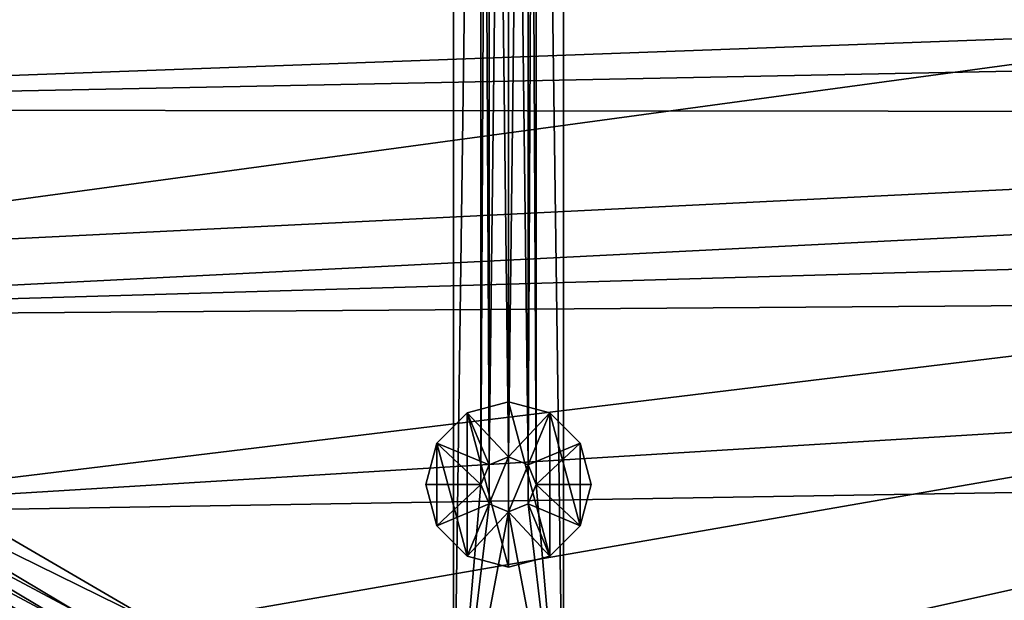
# Model space of a CAD drawing. Header units: metres. Extents: x -1501 to 0, y -1015 to 0.
# Tile 30 of 109: x -945 to -766, y -639 to -534. Entities that reach past the tile are written whole.
import ezdxf

# ---------------------------------------------------------------- set-up
doc = ezdxf.new("R2010")
doc.units = ezdxf.units.M

msp = doc.modelspace()

# ---------------------------------------------------------------- linework, layer by layer
at = {"layer": 'None'}
for points in [[(-326.765198, -482.247986, -403), (-1089.953125, -533.116699, -403), (-1027.148926, -577.440002, -403)], [(-326.765198, -482.247986, -403), (-1027.148926, -577.440002, -403), (-344.939697, -543.6875, -403)], [(-1115.29248, -549.992249, -406), (-1165.89502, -510.339233, -406), (-318.68457, -520.793213, -406)], [(-322.999939, -534.307617, -406), (-1115.29248, -549.992249, -406), (-318.68457, -520.793213, -406)], [(-1115.29248, -549.992249, -406), (-322.999939, -534.307617, -406), (-328.518768, -550.732056, -406)], [(-1027.148926, -577.440002, -403), (-962.287109, -618.693909, -403), (-344.939697, -543.6875, -403)], [(-344.939697, -543.6875, -403), (-962.287109, -618.693909, -403), (-919.637268, -643.513, -403)], [(-919.637268, -643.513, -403), (-883.227234, -663.339172, -403), (-344.939697, -543.6875, -403)], [(-883.227234, -663.339172, -403), (-367.318054, -603.682251, -403), (-344.939697, -543.6875, -403)], [(-1062.969604, -587.750427, -406), (-1115.29248, -549.992249, -406), (-328.518768, -550.732056, -406)], [(-1062.969604, -587.750427, -406), (-328.518768, -550.732056, -406), (-334.068481, -566.412903, -406)], [(-340.072449, -582.551208, -406), (-1062.969604, -587.750427, -406), (-334.068481, -566.412903, -406)], [(-1009.002441, -623.525391, -406), (-1062.969604, -587.750427, -406), (-340.072449, -582.551208, -406)], [(-352.068939, -612.611084, -406), (-1009.002441, -623.525391, -406), (-340.072449, -582.551208, -406)], [(-883.227234, -663.339172, -403), (-833.802429, -688.34259, -403), (-367.318054, -603.682251, -403)], [(-833.802429, -688.34259, -403), (-783.53894, -711.620422, -403), (-367.318054, -603.682251, -403)], [(-367.318054, -603.682251, -403), (-783.53894, -711.620422, -403), (-393.83905, -661.949707, -403)], [(-352.068939, -612.611084, -406), (-953.535645, -657.19519, -406), (-1009.002441, -623.525391, -406)], [(-896.670044, -688.680969, -406), (-953.535645, -657.19519, -406), (-352.068939, -612.611084, -406)], [(-365.180939, -642.72583, -406), (-896.670044, -688.680969, -406), (-352.068939, -612.611084, -406)], [(-934.405334, -641.262634, -402.52005), (-982.141113, -612.802002, -402.52005), (-983.521606, -615.02887, -401.92572)], [(-934.405334, -641.262634, -402.52005), (-919.637268, -643.513, -403), (-982.141113, -612.802002, -402.52005)], [(-919.637268, -643.513, -403), (-962.287109, -618.693909, -403), (-982.141113, -612.802002, -402.52005)], [(-983.521606, -615.02887, -401.92572), (-984.868896, -617.202148, -401.100159), (-935.707886, -643.536011, -401.92572)], [(-935.707886, -643.536011, -401.92572), (-934.405334, -641.262634, -402.52005), (-983.521606, -615.02887, -401.92572)], [(-984.868896, -617.202148, -401.100159), (-987.416138, -621.310974, -398.780426), (-936.979065, -645.754639, -401.100159)], [(-984.868896, -617.202148, -401.100159), (-936.979065, -645.754639, -401.100159), (-935.707886, -643.536011, -401.92572)], [(-939.382446, -649.949219, -398.780426), (-987.416138, -621.310974, -398.780426), (-988.596924, -623.215698, -397.307617)], [(-987.416138, -621.310974, -398.780426), (-939.382446, -649.949219, -398.780426), (-936.979065, -645.754639, -401.100159)], [(-988.596924, -623.215698, -397.307617), (-989.703491, -625.000671, -395.641296), (-940.496582, -651.893677, -397.307617)], [(-940.496582, -651.893677, -397.307617), (-939.382446, -649.949219, -398.780426), (-988.596924, -623.215698, -397.307617)], [(-989.703491, -625.000671, -395.641296), (-990.726929, -626.651611, -393.793457), (-941.540649, -653.715942, -395.641296)], [(-989.703491, -625.000671, -395.641296), (-941.540649, -653.715942, -395.641296), (-940.496582, -651.893677, -397.307617)], [(-990.726929, -626.651611, -393.793457), (-991.659729, -628.15625, -391.779236), (-942.506348, -655.401306, -393.793457)], [(-990.726929, -626.651611, -393.793457), (-942.506348, -655.401306, -393.793457), (-941.540649, -653.715942, -395.641296)], [(-991.659729, -628.15625, -391.779236), (-992.49469, -629.503113, -389.61441), (-943.386475, -656.937378, -391.779236)], [(-991.659729, -628.15625, -391.779236), (-943.386475, -656.937378, -391.779236), (-942.506348, -655.401306, -393.793457)], [(-944.174255, -658.312378, -389.61441), (-992.49469, -629.503113, -389.61441), (-993.224609, -630.680542, -387.314758)], [(-992.49469, -629.503113, -389.61441), (-944.174255, -658.312378, -389.61441), (-943.386475, -656.937378, -391.779236)], [(-944.862976, -659.514343, -387.314758), (-993.224609, -630.680542, -387.314758), (-993.842834, -631.677795, -384.897552)], [(-945.446289, -660.532471, -384.897552), (-944.862976, -659.514343, -387.314758), (-993.842834, -631.677795, -384.897552)], [(-944.862976, -659.514343, -387.314758), (-944.174255, -658.312378, -389.61441), (-993.224609, -630.680542, -387.314758)]]:
    msp.add_3dface(points, dxfattribs=at)
at = {"layer": 'None01'}
for points in [[(-866.291931, -79.783813, -410), (-866.291931, -675.469116, -410), (-861.290222, -313.000092, -410)], [(-866.291931, -79.783813, -410), (-866.291931, -79.783813, -430), (-866.291931, -675.469116, -410)], [(-866.291931, -79.783813, -430), (-866.291931, -675.469116, -430), (-866.291931, -675.469116, -410)], [(-866.291931, -79.783813, -430), (-861.290222, -313.000092, -430), (-866.291931, -675.469116, -430)], [(-846.291931, -79.783813, -410), (-851.290222, -313.000092, -410), (-846.291931, -675.469116, -410)], [(-846.291931, -675.469116, -430), (-851.290222, -313.000092, -430), (-846.291931, -79.783813, -430)], [(-846.291931, -79.783813, -410), (-846.291931, -675.469116, -410), (-846.291931, -79.783813, -430)], [(-846.291931, -675.469116, -410), (-846.291931, -675.469116, -430), (-846.291931, -79.783813, -430)], [(-1404.711548, -104.637085, -410), (-953.507996, -712.491272, -410), (-937.769287, -700.150574, -410)], [(-937.769287, -700.150574, -410), (-937.769287, -700.150574, -430), (-1404.711548, -104.637085, -410)], [(-937.769287, -700.150574, -430), (-1404.711548, -104.637085, -430), (-1404.711548, -104.637085, -410)], [(-1404.711548, -104.637085, -430), (-937.769287, -700.150574, -430), (-953.507996, -712.491272, -430)], [(-861.290222, -313.000092, -410), (-866.291931, -675.469116, -410), (-861.290222, -618.000122, -410)], [(-861.290222, -313.000092, -430), (-861.290222, -618.000122, -430), (-866.291931, -675.469116, -430)], [(-859.825745, -316.535614, -410), (-861.290222, -313.000092, -410), (-861.290222, -618.000122, -410)], [(-861.290222, -618.000122, -430), (-861.290222, -313.000092, -430), (-859.825745, -614.464539, -430)], [(-861.290222, -313.000092, -430), (-859.825745, -316.535614, -430), (-859.825745, -614.464539, -430)], [(-851.290222, -618.000122, -410), (-851.290222, -313.000092, -410), (-852.754639, -614.464539, -410)], [(-851.290222, -313.000092, -410), (-852.754639, -316.535614, -410), (-852.754639, -614.464539, -410)], [(-852.754639, -316.535614, -430), (-851.290222, -313.000092, -430), (-851.290222, -618.000122, -430)], [(-851.290222, -313.000092, -410), (-851.290222, -618.000122, -410), (-846.291931, -675.469116, -410)], [(-851.290222, -618.000122, -430), (-851.290222, -313.000092, -430), (-846.291931, -675.469116, -430)], [(-859.825745, -614.464539, -410), (-859.825745, -316.535614, -410), (-861.290222, -618.000122, -410)], [(-856.290222, -318.000092, -410), (-859.825745, -316.535614, -410), (-859.825745, -614.464539, -410)], [(-859.825745, -614.464539, -430), (-859.825745, -316.535614, -430), (-856.290222, -613.000122, -430)], [(-859.825745, -316.535614, -430), (-856.290222, -318.000092, -430), (-856.290222, -613.000122, -430)], [(-852.754639, -614.464539, -410), (-852.754639, -316.535614, -410), (-856.290222, -613.000122, -410)], [(-852.754639, -316.535614, -410), (-856.290222, -318.000092, -410), (-856.290222, -613.000122, -410)], [(-856.290222, -318.000092, -430), (-852.754639, -316.535614, -430), (-852.754639, -614.464539, -430)], [(-852.754639, -614.464539, -430), (-852.754639, -316.535614, -430), (-851.290222, -618.000122, -430)], [(-856.290222, -613.000122, -410), (-856.290222, -318.000092, -410), (-859.825745, -614.464539, -410)], [(-856.290222, -613.000122, -430), (-856.290222, -318.000092, -430), (-852.754639, -614.464539, -430)], [(-863.790222, -605.009705, -510), (-856.290222, -603.000122, -510), (-863.790222, -605.009705, -550)], [(-856.290222, -603.000122, -510), (-856.290222, -603.000122, -550), (-863.790222, -605.009705, -550)], [(-863.790222, -605.009705, -550), (-856.290222, -603.000122, -550), (-856.290222, -633.000122, -550)], [(-856.290222, -613.000122, -510), (-856.290222, -603.000122, -510), (-863.790222, -605.009705, -510)], [(-856.290222, -603.000122, -510), (-848.790222, -605.009705, -510), (-856.290222, -603.000122, -550)], [(-848.790222, -605.009705, -510), (-848.790222, -605.009705, -550), (-856.290222, -603.000122, -550)], [(-856.290222, -603.000122, -550), (-848.790222, -630.990479, -550), (-856.290222, -633.000122, -550)], [(-856.290222, -603.000122, -550), (-848.790222, -605.009705, -550), (-848.790222, -630.990479, -550)], [(-848.790222, -605.009705, -510), (-856.290222, -603.000122, -510), (-856.290222, -613.000122, -510)], [(-869.280579, -610.500122, -510), (-863.790222, -605.009705, -510), (-869.280579, -610.500122, -550)], [(-863.790222, -605.009705, -510), (-863.790222, -605.009705, -550), (-869.280579, -610.500122, -550)], [(-869.280579, -610.500122, -550), (-863.790222, -605.009705, -550), (-863.790222, -630.990479, -550)], [(-863.790222, -605.009705, -510), (-869.280579, -610.500122, -510), (-859.825745, -614.464539, -510)], [(-863.790222, -605.009705, -550), (-856.290222, -633.000122, -550), (-863.790222, -630.990479, -550)], [(-856.290222, -613.000122, -510), (-863.790222, -605.009705, -510), (-859.825745, -614.464539, -510)], [(-852.754639, -614.464539, -510), (-848.790222, -605.009705, -510), (-856.290222, -613.000122, -510)], [(-843.299805, -610.500122, -510), (-848.790222, -605.009705, -510), (-852.754639, -614.464539, -510)], [(-848.790222, -605.009705, -510), (-843.299805, -610.500122, -510), (-848.790222, -605.009705, -550)], [(-843.299805, -610.500122, -510), (-843.299805, -610.500122, -550), (-848.790222, -605.009705, -550)], [(-848.790222, -605.009705, -550), (-843.299805, -625.500122, -550), (-848.790222, -630.990479, -550)], [(-848.790222, -605.009705, -550), (-843.299805, -610.500122, -550), (-843.299805, -625.500122, -550)], [(-871.290222, -618.000122, -510), (-869.280579, -610.500122, -510), (-871.290222, -618.000122, -550)], [(-869.280579, -610.500122, -510), (-869.280579, -610.500122, -550), (-871.290222, -618.000122, -550)], [(-871.290222, -618.000122, -550), (-869.280579, -610.500122, -550), (-869.280579, -625.500122, -550)], [(-869.280579, -610.500122, -510), (-871.290222, -618.000122, -510), (-861.290222, -618.000122, -510)], [(-869.280579, -610.500122, -550), (-863.790222, -630.990479, -550), (-869.280579, -625.500122, -550)], [(-859.825745, -614.464539, -510), (-869.280579, -610.500122, -510), (-861.290222, -618.000122, -510)], [(-851.290222, -618.000122, -510), (-843.299805, -610.500122, -510), (-852.754639, -614.464539, -510)], [(-851.290222, -618.000122, -510), (-841.290222, -618.000122, -510), (-843.299805, -610.500122, -510)], [(-843.299805, -610.500122, -510), (-841.290222, -618.000122, -510), (-843.299805, -610.500122, -550)], [(-841.290222, -618.000122, -510), (-841.290222, -618.000122, -550), (-843.299805, -610.500122, -550)], [(-843.299805, -610.500122, -550), (-841.290222, -618.000122, -550), (-843.299805, -625.500122, -550)], [(-856.290222, -613.000122, -410), (-859.825745, -614.464539, -410), (-856.290222, -613.000122, -408)], [(-859.825745, -614.464539, -410), (-859.825745, -614.464539, -408), (-856.290222, -613.000122, -408)], [(-859.825745, -614.464539, -408), (-859.825745, -621.535645, -408), (-856.290222, -613.000122, -408)], [(-859.825745, -621.535645, -408), (-856.290222, -623.000122, -408), (-856.290222, -613.000122, -408)], [(-856.290222, -613.000122, -510), (-859.825745, -614.464539, -510), (-856.290222, -613.000122, -430)], [(-859.825745, -614.464539, -510), (-859.825745, -614.464539, -430), (-856.290222, -613.000122, -430)], [(-856.290222, -613.000122, -408), (-852.754639, -614.464539, -408), (-856.290222, -613.000122, -410)], [(-852.754639, -614.464539, -408), (-852.754639, -614.464539, -410), (-856.290222, -613.000122, -410)], [(-856.290222, -613.000122, -408), (-856.290222, -623.000122, -408), (-852.754639, -614.464539, -408)], [(-856.290222, -613.000122, -430), (-852.754639, -614.464539, -430), (-856.290222, -613.000122, -510)], [(-852.754639, -614.464539, -430), (-852.754639, -614.464539, -510), (-856.290222, -613.000122, -510)], [(-859.825745, -614.464539, -410), (-861.290222, -618.000122, -410), (-859.825745, -614.464539, -408)], [(-861.290222, -618.000122, -410), (-861.290222, -618.000122, -408), (-859.825745, -614.464539, -408)], [(-859.825745, -614.464539, -408), (-861.290222, -618.000122, -408), (-859.825745, -621.535645, -408)], [(-859.825745, -614.464539, -510), (-861.290222, -618.000122, -510), (-859.825745, -614.464539, -430)], [(-861.290222, -618.000122, -510), (-861.290222, -618.000122, -430), (-859.825745, -614.464539, -430)], [(-856.290222, -623.000122, -408), (-852.754639, -621.535645, -408), (-852.754639, -614.464539, -408)], [(-852.754639, -614.464539, -408), (-851.290222, -618.000122, -408), (-852.754639, -614.464539, -410)], [(-851.290222, -618.000122, -408), (-851.290222, -618.000122, -410), (-852.754639, -614.464539, -410)], [(-852.754639, -614.464539, -408), (-852.754639, -621.535645, -408), (-851.290222, -618.000122, -408)], [(-852.754639, -614.464539, -430), (-851.290222, -618.000122, -430), (-852.754639, -614.464539, -510)], [(-851.290222, -618.000122, -430), (-851.290222, -618.000122, -510), (-852.754639, -614.464539, -510)], [(-871.290222, -618.000122, -550), (-869.280579, -625.500122, -550), (-871.290222, -618.000122, -510)], [(-869.280579, -625.500122, -550), (-869.280579, -625.500122, -510), (-871.290222, -618.000122, -510)], [(-871.290222, -618.000122, -510), (-869.280579, -625.500122, -510), (-861.290222, -618.000122, -510)], [(-861.290222, -618.000122, -510), (-869.280579, -625.500122, -510), (-859.825745, -621.535645, -510)], [(-866.291931, -675.469116, -410), (-859.825745, -621.535645, -410), (-861.290222, -618.000122, -410)], [(-866.291931, -675.469116, -430), (-861.290222, -618.000122, -430), (-859.825745, -621.535645, -430)], [(-861.290222, -618.000122, -410), (-859.825745, -621.535645, -410), (-861.290222, -618.000122, -408)], [(-859.825745, -621.535645, -410), (-859.825745, -621.535645, -408), (-861.290222, -618.000122, -408)], [(-861.290222, -618.000122, -510), (-859.825745, -621.535645, -510), (-861.290222, -618.000122, -430)], [(-859.825745, -621.535645, -510), (-859.825745, -621.535645, -430), (-861.290222, -618.000122, -430)], [(-846.291931, -675.469116, -410), (-851.290222, -618.000122, -410), (-852.754639, -621.535645, -410)], [(-851.290222, -618.000122, -408), (-852.754639, -621.535645, -408), (-851.290222, -618.000122, -410)], [(-852.754639, -621.535645, -408), (-852.754639, -621.535645, -410), (-851.290222, -618.000122, -410)], [(-851.290222, -618.000122, -430), (-852.754639, -621.535645, -430), (-851.290222, -618.000122, -510)], [(-852.754639, -621.535645, -430), (-852.754639, -621.535645, -510), (-851.290222, -618.000122, -510)], [(-852.754639, -621.535645, -510), (-843.299805, -625.500122, -510), (-851.290222, -618.000122, -510)], [(-852.754639, -621.535645, -430), (-851.290222, -618.000122, -430), (-846.291931, -675.469116, -430)], [(-843.299805, -625.500122, -510), (-841.290222, -618.000122, -510), (-851.290222, -618.000122, -510)], [(-843.299805, -625.500122, -550), (-841.290222, -618.000122, -550), (-843.299805, -625.500122, -510)], [(-841.290222, -618.000122, -550), (-841.290222, -618.000122, -510), (-843.299805, -625.500122, -510)], [(-869.280579, -625.500122, -510), (-863.790222, -630.990479, -510), (-859.825745, -621.535645, -510)], [(-856.290222, -623.000122, -410), (-859.825745, -621.535645, -410), (-866.291931, -675.469116, -410)], [(-859.825745, -621.535645, -430), (-856.290222, -623.000122, -430), (-866.291931, -675.469116, -430)], [(-859.825745, -621.535645, -510), (-863.790222, -630.990479, -510), (-856.290222, -623.000122, -510)], [(-859.825745, -621.535645, -410), (-856.290222, -623.000122, -410), (-859.825745, -621.535645, -408)], [(-856.290222, -623.000122, -410), (-856.290222, -623.000122, -408), (-859.825745, -621.535645, -408)], [(-859.825745, -621.535645, -510), (-856.290222, -623.000122, -510), (-859.825745, -621.535645, -430)], [(-856.290222, -623.000122, -510), (-856.290222, -623.000122, -430), (-859.825745, -621.535645, -430)], [(-846.291931, -675.469116, -410), (-852.754639, -621.535645, -410), (-856.290222, -623.000122, -410)], [(-852.754639, -621.535645, -408), (-856.290222, -623.000122, -408), (-852.754639, -621.535645, -410)], [(-856.290222, -623.000122, -408), (-856.290222, -623.000122, -410), (-852.754639, -621.535645, -410)], [(-852.754639, -621.535645, -430), (-856.290222, -623.000122, -430), (-852.754639, -621.535645, -510)], [(-856.290222, -623.000122, -430), (-856.290222, -623.000122, -510), (-852.754639, -621.535645, -510)], [(-856.290222, -623.000122, -510), (-848.790222, -630.990479, -510), (-852.754639, -621.535645, -510)], [(-846.291931, -675.469116, -430), (-856.290222, -623.000122, -430), (-852.754639, -621.535645, -430)], [(-848.790222, -630.990479, -510), (-843.299805, -625.500122, -510), (-852.754639, -621.535645, -510)], [(-866.291931, -675.469116, -410), (-846.291931, -675.469116, -410), (-856.290222, -623.000122, -410)], [(-866.291931, -675.469116, -430), (-856.290222, -623.000122, -430), (-846.291931, -675.469116, -430)], [(-863.790222, -630.990479, -510), (-856.290222, -633.000122, -510), (-856.290222, -623.000122, -510)], [(-856.290222, -623.000122, -510), (-856.290222, -633.000122, -510), (-848.790222, -630.990479, -510)], [(-869.280579, -625.500122, -550), (-863.790222, -630.990479, -550), (-869.280579, -625.500122, -510)], [(-863.790222, -630.990479, -550), (-863.790222, -630.990479, -510), (-869.280579, -625.500122, -510)], [(-848.790222, -630.990479, -550), (-843.299805, -625.500122, -550), (-848.790222, -630.990479, -510)], [(-843.299805, -625.500122, -550), (-843.299805, -625.500122, -510), (-848.790222, -630.990479, -510)], [(-863.790222, -630.990479, -550), (-856.290222, -633.000122, -550), (-863.790222, -630.990479, -510)], [(-856.290222, -633.000122, -550), (-856.290222, -633.000122, -510), (-863.790222, -630.990479, -510)], [(-856.290222, -633.000122, -550), (-848.790222, -630.990479, -550), (-856.290222, -633.000122, -510)], [(-848.790222, -630.990479, -550), (-848.790222, -630.990479, -510), (-856.290222, -633.000122, -510)]]:
    msp.add_3dface(points, dxfattribs=at)

doc.saveas('drawing.dxf')
